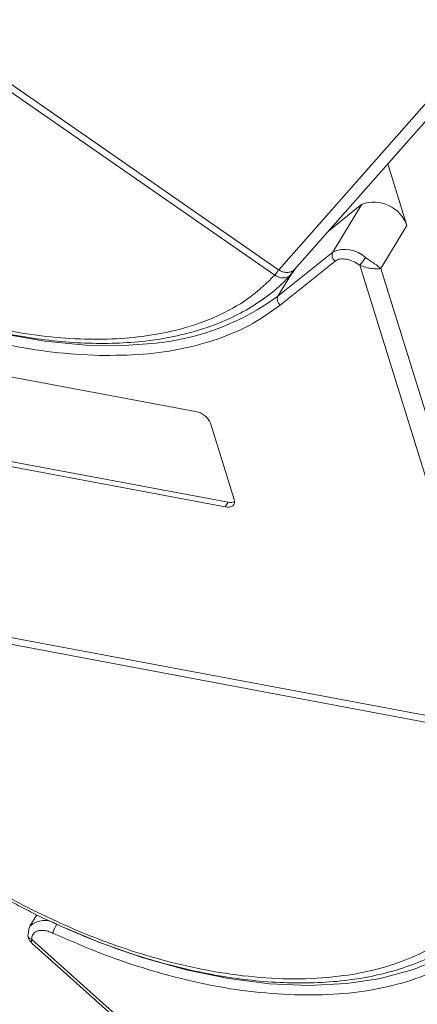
# Model space of a CAD drawing. Header units: millimetres. Extents: x -765 to 710, y 139 to 1172.
# Tile 36 of 76: x 44 to 69, y 953 to 1016. Entities that reach past the tile are written whole.
import ezdxf

# ---------------------------------------------------------------- set-up
doc = ezdxf.new("R2010")
doc.units = ezdxf.units.MM

msp = doc.modelspace()

# ---------------------------------------------------------------- linework, layer by layer
at = {"color": 7, "linetype": 'Continuous', "lineweight": 15}
for p, q in [((60.136, 999.6), (13.296, 1032.072)), ((13.546, 1032.422), (60.386, 999.95)), ((76.944, 1018.69), (60.388, 999.949)), ((61.401, 999.958), (77.639, 1018.338)), ((68.639, 1002.79), (67.407, 1006.756)), ((63.585, 1002.43), (65.728, 1004.153)), ((65.728, 1004.153), (63.861, 1001.084)), ((66.959, 1000.028), (68.639, 1002.79)), ((63.861, 1001.084), (60.337, 998.251)), ((64.015, 1000.509), (60.492, 997.676)), ((65.598, 1000.245), (74.887, 970.354)), ((60.139, 999.599), (60.136, 999.6)), ((61.214, 999.691), (60.337, 998.251)), ((61.133, 999.597), (61.275, 999.763)), ((61.351, 999.916), (61.268, 999.78)), ((61.482, 1000.063), (61.271, 999.758)), ((76.034, 970.823), (66.959, 1000.028)), ((33.381, 994.896), (55.044, 990.835)), ((56.008, 990.076), (57.534, 985.167)), ((35.475, 989.066), (57.138, 985.005)), ((56.951, 984.698), (35.288, 988.759)), ((57.138, 985.005), (56.951, 984.698)), ((74.821, 969.925), (24.537, 979.352)), ((24.601, 979.782), (74.885, 970.355)), ((44.829, 958.48), (44.385, 957.75)), ((76.745, 928.11), (44.511, 956.888)), ((44.536, 956.633), (76.533, 928.067))]:
    msp.add_line(p, q, dxfattribs=at)
at = {"color": 7, "linetype": 'Continuous', "lineweight": 15, "flags": 128}
for points in [[(52.516, 995.231), (50.448, 995.069), (47.955, 995.096), (45.348, 995.349), (42.654, 995.825), (39.902, 996.52), (37.121, 997.425), (34.341, 998.532), (31.59, 999.829), (28.898, 1001.302), (26.293, 1002.935), (23.802, 1004.711), (21.453, 1006.612), (19.27, 1008.618), (17.275, 1010.706)], [(61.218, 999.831), (61.234, 999.817), (61.248, 999.803), (61.259, 999.791), (61.267, 999.781), (61.272, 999.773), (61.275, 999.766), (61.274, 999.761), (61.271, 999.758)], [(57.534, 985.167), (57.556, 985.05), (57.548, 984.943), (57.509, 984.85), (57.442, 984.775), (57.348, 984.721), (57.232, 984.689), (57.098, 984.681), (56.951, 984.698)], [(76.761, 968.325), (77.004, 966.284), (76.961, 964.339), (76.632, 962.511), (76.021, 960.818), (75.134, 959.279), (73.982, 957.91), (72.575, 956.726), (70.929, 955.739), (69.061, 954.959), (66.991, 954.395), (66.686, 954.333)], [(44.301, 957.315), (44.311, 957.562), (44.385, 957.75)], [(66.686, 954.333), (64.741, 954.052), (62.334, 953.935), (59.797, 954.044), (57.155, 954.379), (54.437, 954.935), (51.671, 955.707), (48.886, 956.687), (46.262, 957.796)]]:
    msp.add_lwpolyline(points, dxfattribs=at)
at = {"color": 7, "linetype": 'Continuous', "lineweight": 15}
for centre, radius, start, end in [((66.506, 1002.024), 2.267, 19.75557, 110.06266), ((64.279, 1000.888), 0.462, 154.89803, 235.11992), ((64.653, 999.325), 1.929, 46.85175, 114.2381), ((63.525, 1002.221), 2.864, 316.37093, 328.67774), ((57.9, 1001.462), 2.91, 320.22343, 328.68958), ((57.945, 1001.422), 2.853, 320.25726, 328.89291), ((50.887, 1011.087), 15.939, 275.8657, 306.36375), ((60.756, 998.055), 0.462, 154.89803, 235.11992), ((54.818, 989.556), 1.298, 23.60364, 80.0065), ((57.298, 985.651), 0.666, 256.02019, 292.80437), ((45.321, 956.725), 1.388, 55.21754, 132.40804), ((47.998, 956.719), 2.206, 148.711, 164.72444), ((44.526, 957.172), 0.267, 147.56814, 184.38804), ((44.577, 957.202), 0.321, 189.09284, 258.1168)]:
    msp.add_arc(centre, radius, start, end, dxfattribs=at)
for points, knots in [([(60.136, 999.6), (59.647, 999.125), (58.653, 998.16), (56.71, 997.032), (54.603, 996.232), (52.418, 995.74), (50.247, 995.491), (47.924, 995.451), (44.653, 995.684), (41.209, 996.342), (37.721, 997.394), (34.878, 998.453), (31.844, 999.828), (28.711, 1001.539), (25.76, 1003.435), (22.974, 1005.516), (20.345, 1007.799), (18.109, 1010.078), (16.266, 1012.267), (14.777, 1014.322), (13.503, 1016.409), (12.122, 1019.2), (11.254, 1021.933), (10.921, 1024.507), (10.936, 1026.505), (11.306, 1028.509), (12.075, 1030.45), (12.893, 1031.537), (13.296, 1032.072)], [0, 0, 0, 0, 0.038862, 0.078912, 0.120068, 0.152227, 0.184382, 0.217215, 0.250043, 0.315618, 0.347778, 0.379932, 0.421093, 0.461142, 0.5, 0.538863, 0.578912, 0.620068, 0.652227, 0.684382, 0.717215, 0.750043, 0.815618, 0.847778, 0.879932, 0.921093, 0.96114, 1, 1, 1, 1]), ([(48.842, 994.438), (47.861, 994.489), (45.921, 994.591), (42.863, 995.107), (39.762, 995.874), (36.623, 996.909), (33.464, 998.205), (30.318, 999.755), (27.233, 1001.547), (24.28, 1003.54), (21.535, 1005.687), (19.003, 1007.946), (17.532, 1009.525), (16.796, 1010.314)], [0, 0, 0, 0, 0.091965, 0.181776, 0.271599, 0.36141, 0.451234, 0.543199, 0.6358, 0.728401, 0.820366, 0.91018, 1, 1, 1, 1]), ([(28.168, 1001.726), (29.016, 1001.228), (30.205, 1000.531), (32.004, 999.606), (33.548, 998.87), (35.402, 998.078), (37.352, 997.345), (39.385, 996.689), (41.462, 996.134), (43.553, 995.697), (45.633, 995.389), (47.68, 995.219), (49.674, 995.193), (51.599, 995.315), (53.44, 995.587), (55.182, 996.013), (56.812, 996.595), (58.324, 997.333), (59.685, 998.244), (60.641, 999.027), (61.074, 999.551), (61.169, 999.667)], [0, 0, 0, 0, 0.069068, 0.096851, 0.142874, 0.190428, 0.241201, 0.293915, 0.348055, 0.403219, 0.459133, 0.515609, 0.572523, 0.629804, 0.68742, 0.745383, 0.803752, 0.862644, 0.922249, 0.98286, 1, 1, 1, 1]), ([(66.959, 1000.028), (66.883, 1000.019), (66.731, 1000.003), (66.384, 1000.021), (65.986, 1000.086), (65.722, 1000.194), (65.598, 1000.245)], [0, 0, 0, 0, 0.251519, 0.501784, 0.765632, 1, 1, 1, 1]), ([(65.972, 1000.732), (66.066, 1000.667), (66.274, 1000.521), (66.656, 1000.279), (66.84, 1000.126), (66.959, 1000.028)], [0, 0, 0, 0, 0.2270634, 0.5015869, 1, 1, 1, 1]), ([(61.055, 999.536), (61.01, 999.511), (60.919, 999.459), (60.741, 999.418), (60.545, 999.424), (60.33, 999.484), (60.206, 999.558), (60.139, 999.599)], [0, 0, 0, 0, 0.164634, 0.339075, 0.586222, 0.772415, 1, 1, 1, 1]), ([(60.386, 999.95), (60.386, 999.949), (60.387, 999.949), (60.387, 999.949), (60.387, 999.949), (60.388, 999.949)], [0, 0, 0, 0, 0.384666, 0.692333, 1, 1, 1, 1]), ([(60.388, 999.949), (60.473, 999.899), (60.643, 999.8), (60.923, 999.757), (61.113, 999.787), (61.204, 999.825), (61.218, 999.831)], [0, 0, 0, 0, 0.313357, 0.626713, 0.94007, 1, 1, 1, 1]), ([(61.271, 999.758), (61.242, 999.718), (61.179, 999.631), (61.098, 999.57), (61.055, 999.536)], [0, 0, 0, 0, 0.457423, 1, 1, 1, 1]), ([(60.492, 997.676), (59.921, 997.264), (58.781, 996.441), (56.687, 995.52), (54.328, 994.853), (51.711, 994.456), (49.798, 994.444), (48.842, 994.438)], [0, 0, 0, 0, 0.196615, 0.393244, 0.594568, 0.797284, 1, 1, 1, 1]), ([(74.821, 969.925), (75.025, 969.128), (75.439, 967.51), (75.57, 965.18), (75.332, 963.119), (74.784, 961.352), (74.024, 959.861), (73.009, 958.513), (71.319, 956.935), (69.171, 955.727), (66.65, 954.927), (64.414, 954.496), (61.81, 954.306), (58.858, 954.431), (55.825, 954.86), (52.7, 955.585), (49.465, 956.621), (46.413, 957.871), (43.617, 959.245), (41.103, 960.669), (38.658, 962.248), (35.533, 964.543), (32.692, 967.06), (30.237, 969.703), (28.454, 971.908), (26.827, 974.318), (25.436, 976.884), (24.834, 978.538), (24.537, 979.352)], [0, 0, 0, 0, 0.038862, 0.078912, 0.1200677, 0.1522272, 0.1843815, 0.2172151, 0.2500433, 0.3156185, 0.347778, 0.3799323, 0.4210926, 0.4611415, 0.5, 0.5388632, 0.578912, 0.6200677, 0.6522272, 0.6843815, 0.7172151, 0.7500433, 0.8156185, 0.847778, 0.8799323, 0.9210926, 0.9611404, 1, 1, 1, 1]), ([(76.969, 967.915), (77.08, 967.142), (77.301, 965.597), (77.177, 963.41), (76.711, 961.35), (75.862, 959.46), (74.655, 957.784), (73.121, 956.361), (71.293, 955.199), (69.198, 954.306), (66.849, 953.686), (64.267, 953.323), (62.381, 953.325), (61.428, 953.326)], [0, 0, 0, 0, 0.089814, 0.179634, 0.271599, 0.3642, 0.456801, 0.548766, 0.638577, 0.728401, 0.818212, 0.908035, 1, 1, 1, 1]), ([(40.944, 960.609), (41.792, 960.111), (42.981, 959.413), (44.781, 958.489), (46.325, 957.753), (48.179, 956.961), (50.128, 956.228), (52.162, 955.572), (54.238, 955.017), (56.33, 954.58), (58.41, 954.272), (60.457, 954.102), (62.451, 954.076), (64.376, 954.198), (66.216, 954.471), (67.96, 954.895), (69.585, 955.482), (70.854, 956.075), (71.516, 956.529), (71.736, 956.679)], [0, 0, 0, 0, 0.077451, 0.108605, 0.160215, 0.21354, 0.270476, 0.329588, 0.390299, 0.452158, 0.514859, 0.578189, 0.642011, 0.706243, 0.770853, 0.835851, 0.901304, 0.967344, 1, 1, 1, 1]), ([(44.26, 957.152), (44.27, 957.093), (44.29, 956.978), (44.381, 956.794), (44.47, 956.701), (44.527, 956.641)], [0, 0, 0, 0, 0.281598, 0.543716, 1, 1, 1, 1]), ([(45.87, 957.3), (45.766, 957.343), (45.554, 957.429), (45.241, 957.481), (44.958, 957.471), (44.817, 957.41), (44.748, 957.379)], [0, 0, 0, 0, 0.245513, 0.5, 0.754487, 1, 1, 1, 1]), ([(61.428, 953.326), (60.436, 953.385), (58.453, 953.502), (55.322, 954.054), (52.16, 954.871), (48.99, 955.934), (46.91, 956.845), (45.87, 957.3)], [0, 0, 0, 0, 0.202716, 0.4054319, 0.6067562, 0.8033717, 1, 1, 1, 1]), ([(44.511, 956.888), (44.488, 956.818), (44.458, 956.727), (44.505, 956.689), (44.516, 956.681)], [0, 0, 0, 0, 0.774721, 1, 1, 1, 1])]:
    msp.add_open_spline(points, degree=3, knots=knots, dxfattribs=at)
for points in [[(64.752, 1000.624), (64.602, 1000.641), (64.303, 1000.673), (64.111, 1000.564), (64.015, 1000.509)], [(65.598, 1000.245), (65.462, 1000.334), (65.19, 1000.512), (64.898, 1000.587), (64.752, 1000.624)], [(61.218, 999.831), (61.271, 999.86), (61.378, 999.918), (61.447, 1000.015), (61.482, 1000.063)], [(44.748, 957.379), (44.671, 957.319), (44.516, 957.198), (44.513, 956.991), (44.511, 956.888)]]:
    msp.add_open_spline(points, degree=3, dxfattribs=at)

doc.saveas('drawing.dxf')
